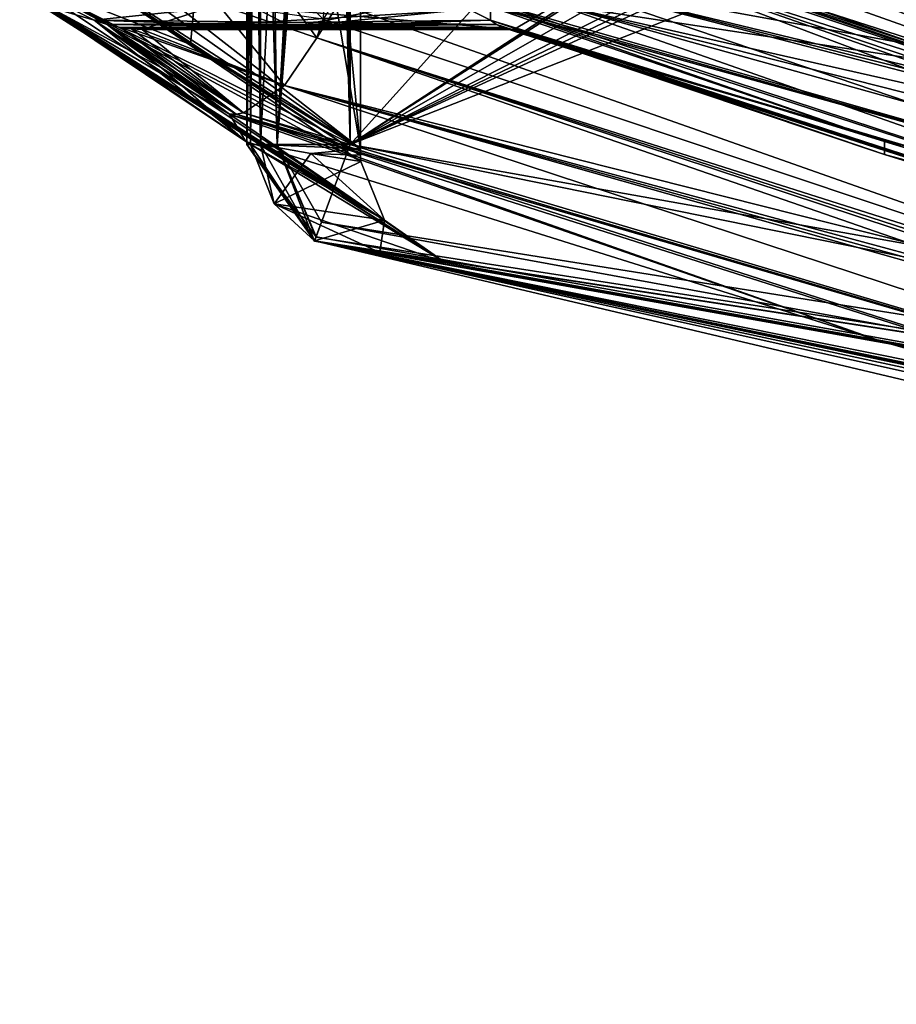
# Model space of a CAD drawing. Header units: millimetres. Extents: x -100 to 89, y -38 to 69.
# Tile 21 of 256: x -69.921 to -69.072, y -13.394 to -12.441. Entities that reach past the tile are written whole.
import ezdxf

# ---------------------------------------------------------------- set-up
doc = ezdxf.new("R2010")
doc.units = ezdxf.units.MM
doc.header["$LTSCALE"] = 65.185185
for name, color, linetype in [('1022', 7, 'CONTINUOUS'), ('1027', 7, 'CONTINUOUS'), ('1071', 7, 'CONTINUOUS'), ('1099', 7, 'CONTINUOUS'), ('1113', 7, 'CONTINUOUS'), ('1114', 7, 'CONTINUOUS'), ('1127', 7, 'CONTINUOUS'), ('1150', 7, 'CONTINUOUS'), ('1168', 7, 'CONTINUOUS'), ('1176', 7, 'CONTINUOUS'), ('1182', 7, 'CONTINUOUS'), ('1204', 7, 'CONTINUOUS'), ('1234', 7, 'CONTINUOUS'), ('1237', 7, 'CONTINUOUS'), ('1240', 7, 'CONTINUOUS'), ('1257', 7, 'CONTINUOUS'), ('1992', 7, 'CONTINUOUS'), ('2039', 7, 'CONTINUOUS'), ('2040', 7, 'CONTINUOUS'), ('2055', 7, 'CONTINUOUS'), ('2117', 7, 'CONTINUOUS'), ('2264', 7, 'CONTINUOUS'), ('2268', 7, 'CONTINUOUS'), ('2300', 7, 'CONTINUOUS'), ('2337', 7, 'CONTINUOUS'), ('2416', 7, 'CONTINUOUS'), ('2445', 7, 'CONTINUOUS'), ('2480', 7, 'CONTINUOUS'), ('849', 7, 'CONTINUOUS'), ('966', 7, 'CONTINUOUS'), ('978', 7, 'CONTINUOUS'), ('980', 7, 'CONTINUOUS'), ('991', 7, 'CONTINUOUS'), ('999', 7, 'CONTINUOUS')]:
    doc.layers.add(name, color=color, linetype=linetype)

msp = doc.modelspace()

# ---------------------------------------------------------------- linework, layer by layer
at = {"layer": '1022', "color": 7, "linetype": 'CONTINUOUS', "true_color": 0x858787}
for points in [[(-69.9182, -12.35466, 330.11615), (-69.92071, -12.39998, 330.08095), (-69.7554, -12.46521, 330.39813), (-69.9182, -12.35466, 330.11615)], [(-69.92071, -12.39998, 330.08095), (-69.90129, -12.4268, 330.02424), (-69.56778, -12.63493, 330.67563), (-69.92071, -12.39998, 330.08095)], [(-69.7554, -12.46521, 330.39813), (-69.92071, -12.39998, 330.08095), (-69.59103, -12.56603, 330.68283), (-69.7554, -12.46521, 330.39813)], [(-69.59103, -12.56603, 330.68283), (-69.92071, -12.39998, 330.08095), (-69.59092, -12.57229, 330.68264), (-69.59103, -12.56603, 330.68283)], [(-69.59092, -12.57229, 330.68264), (-69.92071, -12.39998, 330.08095), (-69.59061, -12.57839, 330.68211), (-69.59092, -12.57229, 330.68264)], [(-69.59061, -12.57839, 330.68211), (-69.92071, -12.39998, 330.08095), (-69.56778, -12.63493, 330.67563), (-69.59061, -12.57839, 330.68211)], [(-69.90129, -12.4268, 330.02424), (-69.897, -12.42813, 330.01571), (-69.56778, -12.63493, 330.67563), (-69.90129, -12.4268, 330.02424)], [(-69.897, -12.42813, 330.01571), (-69.89239, -12.42879, 330.00722), (-69.56778, -12.63493, 330.67563), (-69.897, -12.42813, 330.01571)], [(-69.56778, -12.63493, 330.67563), (-69.89239, -12.42879, 330.00722), (-69.70175, -12.55911, 330.33743), (-69.56778, -12.63493, 330.67563)], [(-69.50896, -12.6762, 330.67134), (-69.56778, -12.63493, 330.67563), (-69.70175, -12.55911, 330.33743), (-69.50896, -12.6762, 330.67134)]]:
    msp.add_3dface(points, dxfattribs=at)
at = {"layer": '1027', "color": 7, "linetype": 'CONTINUOUS', "true_color": 0x858787}
for points in [[(-69.89239, -12.41929, 334.1432), (-69.89239, -12.42879, 334.09278), (-69.84873, -12.44145, 334.11799), (-69.89239, -12.41929, 334.1432)], [(-69.70068, -12.42599, 334.47526), (-69.89239, -12.41929, 334.1432), (-69.84873, -12.44145, 334.11799), (-69.70068, -12.42599, 334.47526)], [(-69.50896, -12.41929, 334.80732), (-69.70068, -12.42599, 334.47526), (-69.65701, -12.44814, 334.45005), (-69.50896, -12.41929, 334.80732)], [(-69.4653, -12.44145, 334.78211), (-69.50896, -12.41929, 334.80732), (-69.65701, -12.44814, 334.45005), (-69.4653, -12.44145, 334.78211)], [(-69.4653, -12.42879, 334.83253), (-69.50896, -12.41929, 334.80732), (-69.4653, -12.44145, 334.78211), (-69.4653, -12.42879, 334.83253)], [(-69.89239, -12.42879, 334.09278), (-69.70175, -12.55911, 333.76257), (-69.84873, -12.44145, 334.11799), (-69.89239, -12.42879, 334.09278)], [(-69.65701, -12.44814, 334.45005), (-69.70068, -12.42599, 334.47526), (-69.84873, -12.44145, 334.11799), (-69.65701, -12.44814, 334.45005)], [(-69.084, -12.55911, 334.83253), (-69.4653, -12.42879, 334.83253), (-69.4653, -12.44145, 334.78211), (-69.084, -12.55911, 334.83253)], [(-69.84873, -12.44145, 334.11799), (-69.70175, -12.55911, 333.76257), (-69.78337, -12.48774, 334.00478), (-69.84873, -12.44145, 334.11799)], [(-69.084, -12.57162, 334.78211), (-69.084, -12.55911, 334.83253), (-69.4653, -12.44145, 334.78211), (-69.084, -12.57162, 334.78211)], [(-69.78337, -12.48774, 334.00478), (-69.70175, -12.55911, 333.76257), (-69.71773, -12.53247, 333.8911), (-69.78337, -12.48774, 334.00478)], [(-69.70175, -12.55911, 333.76257), (-69.50896, -12.6762, 333.42866), (-69.71773, -12.53247, 333.8911), (-69.70175, -12.55911, 333.76257)], [(-69.71773, -12.53247, 333.8911), (-69.50896, -12.6762, 333.42866), (-69.08755, -12.7522, 333.8911), (-69.71773, -12.53247, 333.8911)], [(-68.69844, -12.6762, 334.83253), (-69.084, -12.55911, 334.83253), (-69.084, -12.57162, 334.78211), (-68.69844, -12.6762, 334.83253)], [(-68.69844, -12.68857, 334.78211), (-68.69844, -12.6762, 334.83253), (-69.084, -12.57162, 334.78211), (-68.69844, -12.68857, 334.78211)], [(-69.57221, -12.66635, 333.31911), (-69.6354, -12.65507, 333.20966), (-65.5, -13.39383, 333.20966), (-69.57221, -12.66635, 333.31911)], [(-69.50896, -12.6762, 333.42866), (-69.57221, -12.66635, 333.31911), (-65.5, -13.39383, 333.20966), (-69.50896, -12.6762, 333.42866)], [(-69.50896, -12.6762, 333.42866), (-65.5, -13.39383, 333.20966), (-69.08755, -12.7522, 333.8911), (-69.50896, -12.6762, 333.42866)], [(-69.08755, -12.7522, 333.8911), (-65.5, -13.39383, 333.20966), (-68.446, -12.93614, 333.8911), (-69.08755, -12.7522, 333.8911)]]:
    msp.add_3dface(points, dxfattribs=at)
at = {"layer": '1071', "color": 7, "linetype": 'CONTINUOUS', "true_color": 0x858787}
for points in [[(-69.56778, -12.63493, 330.67563), (-69.68754, -12.5617, 330.85), (-69.63909, -12.57047, 330.76608), (-69.56778, -12.63493, 330.67563)], [(-69.68754, -12.5617, 330.85), (-69.56778, -12.63493, 330.67563), (-69.67432, -12.61928, 330.86394), (-69.68754, -12.5617, 330.85)], [(-69.59061, -12.57839, 330.68211), (-69.56778, -12.63493, 330.67563), (-69.63909, -12.57047, 330.76608), (-69.59061, -12.57839, 330.68211)], [(-69.6354, -12.65507, 330.89034), (-69.67432, -12.61928, 330.86394), (-69.57221, -12.66635, 330.78089), (-69.6354, -12.65507, 330.89034)], [(-69.56778, -12.63493, 330.67563), (-69.50896, -12.6762, 330.67134), (-69.67432, -12.61928, 330.86394), (-69.56778, -12.63493, 330.67563)], [(-69.67432, -12.61928, 330.86394), (-69.50896, -12.6762, 330.67134), (-69.57221, -12.66635, 330.78089), (-69.67432, -12.61928, 330.86394)]]:
    msp.add_3dface(points, dxfattribs=at)
at = {"layer": '1099', "color": 7, "linetype": 'CONTINUOUS', "true_color": 0x858787}
for points in [[(-69.63556, -12.65551, 330.9), (-69.63399, -12.65126, 330.92977), (-69.70094, -12.5617, 330.9), (-69.63556, -12.65551, 330.9)], [(-69.63556, -12.65551, 330.9), (-69.70094, -12.5617, 330.9), (-69.69753, -12.5617, 330.87412), (-69.63556, -12.65551, 330.9)], [(-69.63399, -12.65126, 330.92977), (-69.67165, -12.5617, 330.97071), (-69.70094, -12.5617, 330.9), (-69.63399, -12.65126, 330.92977)], [(-69.6354, -12.65507, 330.89034), (-69.63552, -12.6554, 330.89515), (-69.69753, -12.5617, 330.87412), (-69.6354, -12.65507, 330.89034)], [(-69.6354, -12.65507, 330.89034), (-69.69753, -12.5617, 330.87412), (-69.68754, -12.5617, 330.85), (-69.6354, -12.65507, 330.89034)], [(-69.63552, -12.6554, 330.89515), (-69.63556, -12.65551, 330.9), (-69.69753, -12.5617, 330.87412), (-69.63552, -12.6554, 330.89515)], [(-69.6354, -12.65507, 330.89034), (-69.68754, -12.5617, 330.85), (-69.67432, -12.61928, 330.86394), (-69.6354, -12.65507, 330.89034)], [(-69.63399, -12.65126, 330.92977), (-69.6287, -12.63691, 330.95977), (-69.67165, -12.5617, 330.97071), (-69.63399, -12.65126, 330.92977)], [(-69.6287, -12.63691, 330.95977), (-69.60094, -12.5617, 331), (-69.67165, -12.5617, 330.97071), (-69.6287, -12.63691, 330.95977)]]:
    msp.add_3dface(points, dxfattribs=at)
at = {"layer": '1113', "color": 7, "linetype": 'CONTINUOUS', "true_color": 0x858787}
for points in [[(-69.62879, -12.63716, 333.14058), (-69.60094, -12.5617, 333.1), (-65.5, -13.2943, 333.1), (-69.62879, -12.63716, 333.14058)], [(-69.63412, -12.6516, 333.17142), (-69.62879, -12.63716, 333.14058), (-65.5, -13.2943, 333.1), (-69.63412, -12.6516, 333.17142)], [(-69.63556, -12.65551, 333.2), (-69.63412, -12.6516, 333.17142), (-65.5, -13.2943, 333.1), (-69.63556, -12.65551, 333.2)], [(-69.63552, -12.6554, 333.20485), (-69.63556, -12.65551, 333.2), (-65.5, -13.2943, 333.1), (-69.63552, -12.6554, 333.20485)], [(-69.6354, -12.65507, 333.20966), (-69.63552, -12.6554, 333.20485), (-65.5, -13.2943, 333.1), (-69.6354, -12.65507, 333.20966)], [(-65.5, -13.39383, 333.20966), (-69.6354, -12.65507, 333.20966), (-65.5, -13.2943, 333.1), (-65.5, -13.39383, 333.20966)]]:
    msp.add_3dface(points, dxfattribs=at)
at = {"layer": '1114', "color": 7, "linetype": 'CONTINUOUS', "true_color": 0x858787}
for points in [[(-69.70068, -12.42599, 329.62474), (-69.50896, -12.41929, 329.29268), (-69.65701, -12.44814, 329.64995), (-69.70068, -12.42599, 329.62474)], [(-69.65701, -12.44814, 329.64995), (-69.50896, -12.41929, 329.29268), (-69.4653, -12.42879, 329.26747), (-69.65701, -12.44814, 329.64995)], [(-69.89239, -12.42879, 330.00722), (-69.70068, -12.42599, 329.62474), (-69.84873, -12.44145, 329.98201), (-69.89239, -12.42879, 330.00722)], [(-69.70175, -12.55911, 330.33743), (-69.89239, -12.42879, 330.00722), (-69.71773, -12.53247, 330.2089), (-69.70175, -12.55911, 330.33743)], [(-69.71773, -12.53247, 330.2089), (-69.89239, -12.42879, 330.00722), (-69.78337, -12.48774, 330.09522), (-69.71773, -12.53247, 330.2089)], [(-69.78337, -12.48774, 330.09522), (-69.89239, -12.42879, 330.00722), (-69.84873, -12.44145, 329.98201), (-69.78337, -12.48774, 330.09522)], [(-69.84873, -12.44145, 329.98201), (-69.70068, -12.42599, 329.62474), (-69.65701, -12.44814, 329.64995), (-69.84873, -12.44145, 329.98201)], [(-69.4653, -12.44145, 329.31789), (-69.65701, -12.44814, 329.64995), (-69.4653, -12.42879, 329.26747), (-69.4653, -12.44145, 329.31789)], [(-69.084, -12.55911, 329.26747), (-69.4653, -12.44145, 329.31789), (-69.4653, -12.42879, 329.26747), (-69.084, -12.55911, 329.26747)], [(-69.084, -12.57162, 329.31789), (-69.4653, -12.44145, 329.31789), (-69.084, -12.55911, 329.26747), (-69.084, -12.57162, 329.31789)], [(-69.08755, -12.7522, 330.2089), (-69.70175, -12.55911, 330.33743), (-69.71773, -12.53247, 330.2089), (-69.08755, -12.7522, 330.2089)], [(-69.50896, -12.6762, 330.67134), (-69.70175, -12.55911, 330.33743), (-69.08755, -12.7522, 330.2089), (-69.50896, -12.6762, 330.67134)], [(-68.69844, -12.6762, 329.26747), (-69.084, -12.57162, 329.31789), (-69.084, -12.55911, 329.26747), (-68.69844, -12.6762, 329.26747)], [(-68.69844, -12.68857, 329.31789), (-69.084, -12.57162, 329.31789), (-68.69844, -12.6762, 329.26747), (-68.69844, -12.68857, 329.31789)], [(-65.5, -13.39383, 330.89034), (-69.6354, -12.65507, 330.89034), (-66.05809, -13.29478, 330.2089), (-65.5, -13.39383, 330.89034)], [(-69.6354, -12.65507, 330.89034), (-69.57221, -12.66635, 330.78089), (-69.08755, -12.7522, 330.2089), (-69.6354, -12.65507, 330.89034)], [(-66.05809, -13.29478, 330.2089), (-69.6354, -12.65507, 330.89034), (-66.69569, -13.24749, 330.2089), (-66.05809, -13.29478, 330.2089)], [(-66.69569, -13.24749, 330.2089), (-69.6354, -12.65507, 330.89034), (-67.32982, -13.16589, 330.2089), (-66.69569, -13.24749, 330.2089)], [(-67.32982, -13.16589, 330.2089), (-69.6354, -12.65507, 330.89034), (-67.3954, -13.13703, 330.09531), (-67.32982, -13.16589, 330.2089)], [(-67.3954, -13.13703, 330.09531), (-69.6354, -12.65507, 330.89034), (-67.46082, -13.1067, 329.98201), (-67.3954, -13.13703, 330.09531)], [(-67.46082, -13.1067, 329.98201), (-69.6354, -12.65507, 330.89034), (-67.50448, -13.09477, 329.9568), (-67.46082, -13.1067, 329.98201)], [(-68.446, -12.93614, 330.2089), (-69.6354, -12.65507, 330.89034), (-69.08755, -12.7522, 330.2089), (-68.446, -12.93614, 330.2089)], [(-69.6354, -12.65507, 330.89034), (-68.446, -12.93614, 330.2089), (-67.88922, -13.02195, 329.9568), (-69.6354, -12.65507, 330.89034)], [(-67.50448, -13.09477, 329.9568), (-69.6354, -12.65507, 330.89034), (-67.88922, -13.02195, 329.9568), (-67.50448, -13.09477, 329.9568)], [(-69.57221, -12.66635, 330.78089), (-69.50896, -12.6762, 330.67134), (-69.08755, -12.7522, 330.2089), (-69.57221, -12.66635, 330.78089)]]:
    msp.add_3dface(points, dxfattribs=at)
at = {"layer": '1127', "color": 7, "linetype": 'CONTINUOUS', "true_color": 0x858787}
for points in [[(-69.38386, -12.35466, 329.19065), (-68.72994, -12.57839, 329.19137), (-69.4156, -12.39998, 329.20607), (-69.38386, -12.35466, 329.19065)], [(-68.72962, -12.57229, 329.19084), (-68.72994, -12.57839, 329.19137), (-69.38386, -12.35466, 329.19065), (-68.72962, -12.57229, 329.19084)], [(-69.05826, -12.46521, 329.19065), (-68.72962, -12.57229, 329.19084), (-69.38386, -12.35466, 329.19065), (-69.05826, -12.46521, 329.19065)], [(-69.4156, -12.39998, 329.20607), (-68.72413, -12.63493, 329.21439), (-69.45501, -12.4268, 329.25125), (-69.4156, -12.39998, 329.20607)], [(-68.72994, -12.57839, 329.19137), (-68.72413, -12.63493, 329.21439), (-69.4156, -12.39998, 329.20607), (-68.72994, -12.57839, 329.19137)], [(-69.084, -12.55911, 329.26747), (-69.4653, -12.42879, 329.26747), (-69.46025, -12.42813, 329.25923), (-69.084, -12.55911, 329.26747)], [(-69.45501, -12.4268, 329.25125), (-68.69844, -12.6762, 329.26747), (-69.46025, -12.42813, 329.25923), (-69.45501, -12.4268, 329.25125)], [(-68.69844, -12.6762, 329.26747), (-69.084, -12.55911, 329.26747), (-69.46025, -12.42813, 329.25923), (-68.69844, -12.6762, 329.26747)], [(-68.72413, -12.63493, 329.21439), (-68.69844, -12.6762, 329.26747), (-69.45501, -12.4268, 329.25125), (-68.72413, -12.63493, 329.21439)]]:
    msp.add_3dface(points, dxfattribs=at)
at = {"layer": '1150', "color": 7, "linetype": 'CONTINUOUS', "true_color": 0x858787}
for points in [[(-69.63325, -12.45876, 330.12424), (-68.47975, -12.83968, 330.12521), (-69.66453, -12.50487, 330.14018), (-69.63325, -12.45876, 330.12424)], [(-68.47933, -12.83266, 330.12449), (-68.47975, -12.83968, 330.12521), (-69.63325, -12.45876, 330.12424), (-68.47933, -12.83266, 330.12449)], [(-69.06094, -12.65697, 330.12424), (-68.47933, -12.83266, 330.12449), (-69.63325, -12.45876, 330.12424), (-69.06094, -12.65697, 330.12424)], [(-69.66453, -12.50487, 330.14018), (-68.47377, -12.89745, 330.15119), (-69.7042, -12.5311, 330.1868), (-69.66453, -12.50487, 330.14018)], [(-68.47975, -12.83968, 330.12521), (-68.47377, -12.89745, 330.15119), (-69.66453, -12.50487, 330.14018), (-68.47975, -12.83968, 330.12521)], [(-69.08755, -12.7522, 330.2089), (-69.71773, -12.53247, 330.2089), (-69.71114, -12.53239, 330.19766), (-69.08755, -12.7522, 330.2089)], [(-69.7042, -12.5311, 330.1868), (-68.446, -12.93614, 330.2089), (-69.71114, -12.53239, 330.19766), (-69.7042, -12.5311, 330.1868)], [(-68.446, -12.93614, 330.2089), (-69.08755, -12.7522, 330.2089), (-69.71114, -12.53239, 330.19766), (-68.446, -12.93614, 330.2089)], [(-68.47377, -12.89745, 330.15119), (-68.446, -12.93614, 330.2089), (-69.7042, -12.5311, 330.1868), (-68.47377, -12.89745, 330.15119)]]:
    msp.add_3dface(points, dxfattribs=at)
at = {"layer": '1168', "color": 7, "linetype": 'CONTINUOUS', "true_color": 0x858787}
for points in [[(-69.63325, -12.45876, 333.97576), (-69.66453, -12.50487, 333.95982), (-69.06094, -12.65697, 333.97576), (-69.63325, -12.45876, 333.97576)], [(-69.66453, -12.50487, 333.95982), (-69.7042, -12.5311, 333.9132), (-68.47377, -12.89745, 333.94881), (-69.66453, -12.50487, 333.95982)], [(-69.06094, -12.65697, 333.97576), (-69.66453, -12.50487, 333.95982), (-68.47919, -12.82546, 333.97576), (-69.06094, -12.65697, 333.97576)], [(-68.47919, -12.82546, 333.97576), (-69.66453, -12.50487, 333.95982), (-68.47933, -12.83266, 333.97551), (-68.47919, -12.82546, 333.97576)], [(-68.47933, -12.83266, 333.97551), (-69.66453, -12.50487, 333.95982), (-68.47975, -12.83968, 333.97479), (-68.47933, -12.83266, 333.97551)], [(-68.47975, -12.83968, 333.97479), (-69.66453, -12.50487, 333.95982), (-68.47377, -12.89745, 333.94881), (-68.47975, -12.83968, 333.97479)], [(-69.71773, -12.53247, 333.8911), (-68.47377, -12.89745, 333.94881), (-69.71114, -12.53239, 333.90234), (-69.71773, -12.53247, 333.8911)], [(-69.71773, -12.53247, 333.8911), (-69.08755, -12.7522, 333.8911), (-68.47377, -12.89745, 333.94881), (-69.71773, -12.53247, 333.8911)], [(-68.47377, -12.89745, 333.94881), (-69.7042, -12.5311, 333.9132), (-69.71114, -12.53239, 333.90234), (-68.47377, -12.89745, 333.94881)], [(-69.08755, -12.7522, 333.8911), (-68.446, -12.93614, 333.8911), (-68.47377, -12.89745, 333.94881), (-69.08755, -12.7522, 333.8911)]]:
    msp.add_3dface(points, dxfattribs=at)
at = {"layer": '1176', "color": 7, "linetype": 'CONTINUOUS', "true_color": 0x858787}
for points in [[(-69.80205, -12.45062, 334.11884), (-69.66453, -12.50487, 333.95982), (-69.72881, -12.42651, 334.11321), (-69.80205, -12.45062, 334.11884)], [(-69.66453, -12.50487, 333.95982), (-69.63325, -12.45876, 333.97576), (-69.72881, -12.42651, 334.11321), (-69.66453, -12.50487, 333.95982)], [(-69.72881, -12.42651, 334.11321), (-69.63325, -12.45876, 333.97576), (-69.62704, -12.44073, 333.97576), (-69.72881, -12.42651, 334.11321)], [(-69.84873, -12.44145, 334.11799), (-69.78337, -12.48774, 334.00478), (-69.71114, -12.53239, 333.90234), (-69.84873, -12.44145, 334.11799)], [(-69.84873, -12.44145, 334.11799), (-69.71114, -12.53239, 333.90234), (-69.83596, -12.44568, 334.11854), (-69.84873, -12.44145, 334.11799)], [(-69.71114, -12.53239, 333.90234), (-69.7042, -12.5311, 333.9132), (-69.83596, -12.44568, 334.11854), (-69.71114, -12.53239, 333.90234)], [(-69.83596, -12.44568, 334.11854), (-69.7042, -12.5311, 333.9132), (-69.82293, -12.44862, 334.11884), (-69.83596, -12.44568, 334.11854)], [(-69.7042, -12.5311, 333.9132), (-69.66453, -12.50487, 333.95982), (-69.82293, -12.44862, 334.11884), (-69.7042, -12.5311, 333.9132)], [(-69.82293, -12.44862, 334.11884), (-69.66453, -12.50487, 333.95982), (-69.81244, -12.45004, 334.11892), (-69.82293, -12.44862, 334.11884)], [(-69.66453, -12.50487, 333.95982), (-69.80205, -12.45062, 334.11884), (-69.81244, -12.45004, 334.11892), (-69.66453, -12.50487, 333.95982)], [(-69.78337, -12.48774, 334.00478), (-69.71773, -12.53247, 333.8911), (-69.71114, -12.53239, 333.90234), (-69.78337, -12.48774, 334.00478)]]:
    msp.add_3dface(points, dxfattribs=at)
at = {"layer": '1182', "color": 7, "linetype": 'CONTINUOUS', "true_color": 0x858787}
for points in [[(-69.37642, -12.36983, 334.65935), (-68.73296, -12.61273, 334.6653), (-69.4012, -12.42651, 334.68065), (-69.37642, -12.36983, 334.65935)], [(-68.73041, -12.59625, 334.66088), (-68.73296, -12.61273, 334.6653), (-69.37642, -12.36983, 334.65935), (-68.73041, -12.59625, 334.66088)], [(-69.0545, -12.47882, 334.65935), (-68.73041, -12.59625, 334.66088), (-69.37642, -12.36983, 334.65935), (-69.0545, -12.47882, 334.65935)], [(-69.4427, -12.45062, 334.74126), (-69.4012, -12.42651, 334.68065), (-68.73355, -12.661, 334.70006), (-69.4427, -12.45062, 334.74126)], [(-69.4012, -12.42651, 334.68065), (-68.73296, -12.61273, 334.6653), (-68.73355, -12.661, 334.70006), (-69.4012, -12.42651, 334.68065)], [(-69.084, -12.57162, 334.78211), (-69.4653, -12.44145, 334.78211), (-69.45938, -12.44568, 334.77078), (-69.084, -12.57162, 334.78211)], [(-68.69844, -12.68857, 334.78211), (-69.084, -12.57162, 334.78211), (-69.45938, -12.44568, 334.77078), (-68.69844, -12.68857, 334.78211)], [(-68.69844, -12.68857, 334.78211), (-69.45938, -12.44568, 334.77078), (-68.70497, -12.68876, 334.77078), (-68.69844, -12.68857, 334.78211)], [(-69.45938, -12.44568, 334.77078), (-69.45314, -12.44862, 334.75935), (-68.70497, -12.68876, 334.77078), (-69.45938, -12.44568, 334.77078)], [(-69.45314, -12.44862, 334.75935), (-69.44796, -12.45004, 334.75022), (-68.71105, -12.68771, 334.75935), (-69.45314, -12.44862, 334.75935)], [(-68.70497, -12.68876, 334.77078), (-69.45314, -12.44862, 334.75935), (-68.71105, -12.68771, 334.75935), (-68.70497, -12.68876, 334.77078)], [(-69.44796, -12.45004, 334.75022), (-69.4427, -12.45062, 334.74126), (-68.71105, -12.68771, 334.75935), (-69.44796, -12.45004, 334.75022)], [(-68.71105, -12.68771, 334.75935), (-69.4427, -12.45062, 334.74126), (-68.73355, -12.661, 334.70006), (-68.71105, -12.68771, 334.75935)]]:
    msp.add_3dface(points, dxfattribs=at)
at = {"layer": '1204', "color": 7, "linetype": 'CONTINUOUS', "true_color": 0x858787}
for points in [[(-69.80205, -12.45062, 334.11884), (-69.72881, -12.42651, 334.11321), (-69.4427, -12.45062, 334.74126), (-69.80205, -12.45062, 334.11884)], [(-69.72881, -12.42651, 334.11321), (-69.4012, -12.42651, 334.68065), (-69.4427, -12.45062, 334.74126), (-69.72881, -12.42651, 334.11321)], [(-69.65701, -12.44814, 334.45005), (-69.84873, -12.44145, 334.11799), (-69.83596, -12.44568, 334.11854), (-69.65701, -12.44814, 334.45005)], [(-69.4653, -12.44145, 334.78211), (-69.65701, -12.44814, 334.45005), (-69.83596, -12.44568, 334.11854), (-69.4653, -12.44145, 334.78211)], [(-69.4653, -12.44145, 334.78211), (-69.83596, -12.44568, 334.11854), (-69.45938, -12.44568, 334.77078), (-69.4653, -12.44145, 334.78211)], [(-69.83596, -12.44568, 334.11854), (-69.82293, -12.44862, 334.11884), (-69.45938, -12.44568, 334.77078), (-69.83596, -12.44568, 334.11854)], [(-69.82293, -12.44862, 334.11884), (-69.45314, -12.44862, 334.75935), (-69.45938, -12.44568, 334.77078), (-69.82293, -12.44862, 334.11884)], [(-69.82293, -12.44862, 334.11884), (-69.81244, -12.45004, 334.11892), (-69.45314, -12.44862, 334.75935), (-69.82293, -12.44862, 334.11884)], [(-69.81244, -12.45004, 334.11892), (-69.44796, -12.45004, 334.75022), (-69.45314, -12.44862, 334.75935), (-69.81244, -12.45004, 334.11892)], [(-69.81244, -12.45004, 334.11892), (-69.80205, -12.45062, 334.11884), (-69.44796, -12.45004, 334.75022), (-69.81244, -12.45004, 334.11892)], [(-69.80205, -12.45062, 334.11884), (-69.4427, -12.45062, 334.74126), (-69.44796, -12.45004, 334.75022), (-69.80205, -12.45062, 334.11884)]]:
    msp.add_3dface(points, dxfattribs=at)
at = {"layer": '1234', "color": 7, "linetype": 'CONTINUOUS', "true_color": 0x858787}
for points in [[(-69.0545, -12.47882, 329.44065), (-69.37642, -12.36983, 329.44065), (-69.4012, -12.42651, 329.41935), (-69.0545, -12.47882, 329.44065)], [(-69.4427, -12.45062, 329.35874), (-68.73355, -12.66099, 329.39994), (-69.4012, -12.42651, 329.41935), (-69.4427, -12.45062, 329.35874)], [(-68.73355, -12.66099, 329.39994), (-68.73296, -12.61273, 329.4347), (-69.4012, -12.42651, 329.41935), (-68.73355, -12.66099, 329.39994)], [(-68.73296, -12.61273, 329.4347), (-68.73041, -12.59625, 329.43912), (-69.4012, -12.42651, 329.41935), (-68.73296, -12.61273, 329.4347)], [(-68.72952, -12.57833, 329.44065), (-69.0545, -12.47882, 329.44065), (-69.4012, -12.42651, 329.41935), (-68.72952, -12.57833, 329.44065)], [(-68.73041, -12.59625, 329.43912), (-68.72952, -12.57833, 329.44065), (-69.4012, -12.42651, 329.41935), (-68.73041, -12.59625, 329.43912)], [(-69.4653, -12.44145, 329.31789), (-69.084, -12.57162, 329.31789), (-68.70497, -12.68876, 329.32922), (-69.4653, -12.44145, 329.31789)], [(-69.4653, -12.44145, 329.31789), (-68.70497, -12.68876, 329.32922), (-69.45938, -12.44568, 329.32922), (-69.4653, -12.44145, 329.31789)], [(-68.70497, -12.68876, 329.32922), (-68.71105, -12.68771, 329.34065), (-69.45938, -12.44568, 329.32922), (-68.70497, -12.68876, 329.32922)], [(-69.45938, -12.44568, 329.32922), (-68.71105, -12.68771, 329.34065), (-69.45314, -12.44862, 329.34065), (-69.45938, -12.44568, 329.32922)], [(-68.71105, -12.68771, 329.34065), (-68.73355, -12.66099, 329.39994), (-69.45314, -12.44862, 329.34065), (-68.71105, -12.68771, 329.34065)], [(-69.45314, -12.44862, 329.34065), (-68.73355, -12.66099, 329.39994), (-69.44796, -12.45004, 329.34978), (-69.45314, -12.44862, 329.34065)], [(-69.44796, -12.45004, 329.34978), (-68.73355, -12.66099, 329.39994), (-69.4427, -12.45062, 329.35874), (-69.44796, -12.45004, 329.34978)], [(-69.084, -12.57162, 329.31789), (-68.69844, -12.68857, 329.31789), (-68.70497, -12.68876, 329.32922), (-69.084, -12.57162, 329.31789)]]:
    msp.add_3dface(points, dxfattribs=at)
at = {"layer": '1237', "color": 7, "linetype": 'CONTINUOUS', "true_color": 0x858787}
for points in [[(-69.05826, -12.46521, 334.90935), (-69.38386, -12.35466, 334.90935), (-69.4156, -12.39998, 334.89392), (-69.05826, -12.46521, 334.90935)], [(-69.45501, -12.4268, 334.84875), (-68.72413, -12.63493, 334.88561), (-69.4156, -12.39998, 334.89392), (-69.45501, -12.4268, 334.84875)], [(-68.72413, -12.63493, 334.88561), (-68.72994, -12.57839, 334.90863), (-69.4156, -12.39998, 334.89392), (-68.72413, -12.63493, 334.88561)], [(-68.72994, -12.57839, 334.90863), (-68.72962, -12.57229, 334.90916), (-69.4156, -12.39998, 334.89392), (-68.72994, -12.57839, 334.90863)], [(-68.72952, -12.56603, 334.90935), (-69.05826, -12.46521, 334.90935), (-69.4156, -12.39998, 334.89392), (-68.72952, -12.56603, 334.90935)], [(-68.72962, -12.57229, 334.90916), (-68.72952, -12.56603, 334.90935), (-69.4156, -12.39998, 334.89392), (-68.72962, -12.57229, 334.90916)], [(-69.4653, -12.42879, 334.83253), (-68.72413, -12.63493, 334.88561), (-69.46025, -12.42813, 334.84077), (-69.4653, -12.42879, 334.83253)], [(-69.4653, -12.42879, 334.83253), (-69.084, -12.55911, 334.83253), (-68.72413, -12.63493, 334.88561), (-69.4653, -12.42879, 334.83253)], [(-69.46025, -12.42813, 334.84077), (-68.72413, -12.63493, 334.88561), (-69.45501, -12.4268, 334.84875), (-69.46025, -12.42813, 334.84077)], [(-69.084, -12.55911, 334.83253), (-68.69844, -12.6762, 334.83253), (-68.72413, -12.63493, 334.88561), (-69.084, -12.55911, 334.83253)]]:
    msp.add_3dface(points, dxfattribs=at)
at = {"layer": '1240', "color": 7, "linetype": 'CONTINUOUS', "true_color": 0x858787}
for points in [[(-69.69797, -12.36983, 329.99759), (-69.63325, -12.45876, 330.12424), (-69.72881, -12.42651, 329.98679), (-69.69797, -12.36983, 329.99759)], [(-69.63325, -12.45876, 330.12424), (-69.69797, -12.36983, 329.99759), (-69.62704, -12.44073, 330.12424), (-69.63325, -12.45876, 330.12424)], [(-69.72881, -12.42651, 329.98679), (-69.66453, -12.50487, 330.14018), (-69.80205, -12.45062, 329.98116), (-69.72881, -12.42651, 329.98679)], [(-69.63325, -12.45876, 330.12424), (-69.66453, -12.50487, 330.14018), (-69.72881, -12.42651, 329.98679), (-69.63325, -12.45876, 330.12424)], [(-69.78337, -12.48774, 330.09522), (-69.84873, -12.44145, 329.98201), (-69.83596, -12.44568, 329.98146), (-69.78337, -12.48774, 330.09522)], [(-69.71773, -12.53247, 330.2089), (-69.78337, -12.48774, 330.09522), (-69.83596, -12.44568, 329.98146), (-69.71773, -12.53247, 330.2089)], [(-69.71114, -12.53239, 330.19766), (-69.71773, -12.53247, 330.2089), (-69.83596, -12.44568, 329.98146), (-69.71114, -12.53239, 330.19766)], [(-69.82293, -12.44862, 329.98116), (-69.71114, -12.53239, 330.19766), (-69.83596, -12.44568, 329.98146), (-69.82293, -12.44862, 329.98116)], [(-69.7042, -12.5311, 330.1868), (-69.71114, -12.53239, 330.19766), (-69.82293, -12.44862, 329.98116), (-69.7042, -12.5311, 330.1868)], [(-69.81244, -12.45004, 329.98108), (-69.7042, -12.5311, 330.1868), (-69.82293, -12.44862, 329.98116), (-69.81244, -12.45004, 329.98108)], [(-69.80205, -12.45062, 329.98116), (-69.7042, -12.5311, 330.1868), (-69.81244, -12.45004, 329.98108), (-69.80205, -12.45062, 329.98116)], [(-69.66453, -12.50487, 330.14018), (-69.7042, -12.5311, 330.1868), (-69.80205, -12.45062, 329.98116), (-69.66453, -12.50487, 330.14018)]]:
    msp.add_3dface(points, dxfattribs=at)
at = {"layer": '1257', "color": 7, "linetype": 'CONTINUOUS', "true_color": 0x858787}
for points in [[(-69.4427, -12.45062, 329.35874), (-69.4012, -12.42651, 329.41935), (-69.80205, -12.45062, 329.98116), (-69.4427, -12.45062, 329.35874)], [(-69.4012, -12.42651, 329.41935), (-69.72881, -12.42651, 329.98679), (-69.80205, -12.45062, 329.98116), (-69.4012, -12.42651, 329.41935)], [(-69.84873, -12.44145, 329.98201), (-69.65701, -12.44814, 329.64995), (-69.45938, -12.44568, 329.32922), (-69.84873, -12.44145, 329.98201)], [(-69.84873, -12.44145, 329.98201), (-69.45938, -12.44568, 329.32922), (-69.83596, -12.44568, 329.98146), (-69.84873, -12.44145, 329.98201)], [(-69.65701, -12.44814, 329.64995), (-69.4653, -12.44145, 329.31789), (-69.45938, -12.44568, 329.32922), (-69.65701, -12.44814, 329.64995)], [(-69.45938, -12.44568, 329.32922), (-69.45314, -12.44862, 329.34065), (-69.83596, -12.44568, 329.98146), (-69.45938, -12.44568, 329.32922)], [(-69.45314, -12.44862, 329.34065), (-69.82293, -12.44862, 329.98116), (-69.83596, -12.44568, 329.98146), (-69.45314, -12.44862, 329.34065)], [(-69.45314, -12.44862, 329.34065), (-69.44796, -12.45004, 329.34978), (-69.82293, -12.44862, 329.98116), (-69.45314, -12.44862, 329.34065)], [(-69.44796, -12.45004, 329.34978), (-69.81244, -12.45004, 329.98108), (-69.82293, -12.44862, 329.98116), (-69.44796, -12.45004, 329.34978)], [(-69.44796, -12.45004, 329.34978), (-69.4427, -12.45062, 329.35874), (-69.81244, -12.45004, 329.98108), (-69.44796, -12.45004, 329.34978)], [(-69.4427, -12.45062, 329.35874), (-69.80205, -12.45062, 329.98116), (-69.81244, -12.45004, 329.98108), (-69.4427, -12.45062, 329.35874)]]:
    msp.add_3dface(points, dxfattribs=at)
at = {"layer": '1992', "color": 7, "linetype": 'CONTINUOUS', "true_color": 0x858787}
for points in [[(-69.63325, -12.45876, 333.97576), (-69.06094, -12.65697, 333.97576), (-68.47919, -10.65, 333.97576), (-69.63325, -12.45876, 333.97576)], [(-69.62704, -12.44073, 333.97576), (-69.63325, -12.45876, 333.97576), (-68.47919, -10.65, 333.97576), (-69.62704, -12.44073, 333.97576)]]:
    msp.add_3dface(points, dxfattribs=at)
at = {"layer": '2039', "color": 7, "linetype": 'CONTINUOUS', "true_color": 0x858787}
for points in [[(-69.9182, -12.35466, 330.11615), (-69.7554, -12.46521, 330.39813), (-69.59103, -10.65, 330.68283), (-69.9182, -12.35466, 330.11615)], [(-69.7554, -12.46521, 330.39813), (-69.59103, -12.56603, 330.68283), (-69.59103, -10.65, 330.68283), (-69.7554, -12.46521, 330.39813)]]:
    msp.add_3dface(points, dxfattribs=at)
at = {"layer": '2040', "color": 7, "linetype": 'CONTINUOUS', "true_color": 0x858787}
for points in [[(-69.60094, -11.66301, 331), (-65.5, -13.2943, 331), (-68.48296, -11.32187, 331), (-69.60094, -11.66301, 331)], [(-69.60094, -12.5617, 331), (-65.5, -13.2943, 331), (-69.60094, -11.66301, 331), (-69.60094, -12.5617, 331)]]:
    msp.add_3dface(points, dxfattribs=at)
at = {"layer": '2055', "color": 7, "linetype": 'CONTINUOUS', "true_color": 0x858787}
for points in [[(-68.72952, -12.57833, 334.65935), (-69.37452, -12.35172, 334.65935), (-69.37452, -10.65, 334.65935), (-68.72952, -12.57833, 334.65935)], [(-68.72952, -12.57833, 334.65935), (-69.37452, -10.65, 334.65935), (-68.72952, -10.65, 334.65935), (-68.72952, -12.57833, 334.65935)], [(-68.72952, -12.57833, 334.65935), (-69.37499, -12.36078, 334.65935), (-69.37452, -12.35172, 334.65935), (-68.72952, -12.57833, 334.65935)], [(-68.72952, -12.57833, 334.65935), (-69.37642, -12.36983, 334.65935), (-69.37499, -12.36078, 334.65935), (-68.72952, -12.57833, 334.65935)], [(-68.72952, -12.57833, 334.65935), (-69.0545, -12.47882, 334.65935), (-69.37642, -12.36983, 334.65935), (-68.72952, -12.57833, 334.65935)]]:
    msp.add_3dface(points, dxfattribs=at)
at = {"layer": '2117', "color": 7, "linetype": 'CONTINUOUS', "true_color": 0x858787}
msp.add_3dface([(-69.37642, -12.36983, 329.44065), (-69.0545, -12.47882, 329.44065), (-68.72952, -10.65, 329.44065), (-69.37642, -12.36983, 329.44065)], dxfattribs=at)
at = {"layer": '2264', "color": 7, "linetype": 'CONTINUOUS', "true_color": 0x858787}
for points in [[(-66.25056, -10.86801, 333.1), (-69.60094, -12.5617, 333.1), (-66.25056, -10.65, 333.1), (-66.25056, -10.86801, 333.1)], [(-69.60094, -12.5617, 333.1), (-67.24014, -11.05438, 333.1), (-66.25056, -10.65, 333.1), (-69.60094, -12.5617, 333.1)], [(-66.25056, -10.86801, 333.1), (-66.2183, -10.93692, 333.1), (-69.60094, -12.5617, 333.1), (-66.25056, -10.86801, 333.1)], [(-66.2183, -10.93692, 333.1), (-66.1299, -10.96634, 333.1), (-69.60094, -12.5617, 333.1), (-66.2183, -10.93692, 333.1)], [(-69.60094, -12.5617, 333.1), (-66.1299, -10.96634, 333.1), (-65.5, -10.95, 333.1), (-69.60094, -12.5617, 333.1)], [(-69.60094, -12.5617, 333.1), (-65.5, -10.95, 333.1), (-65.5, -13.2943, 333.1), (-69.60094, -12.5617, 333.1)], [(-69.60094, -12.5617, 333.1), (-67.33737, -11.08973, 333.1), (-67.24014, -11.05438, 333.1), (-69.60094, -12.5617, 333.1)], [(-69.60094, -12.5617, 333.1), (-68.48296, -11.32187, 333.1), (-67.33737, -11.08973, 333.1), (-69.60094, -12.5617, 333.1)], [(-69.60094, -12.5617, 333.1), (-69.60094, -11.66301, 333.1), (-68.48296, -11.32187, 333.1), (-69.60094, -12.5617, 333.1)]]:
    msp.add_3dface(points, dxfattribs=at)
at = {"layer": '2268', "color": 7, "linetype": 'CONTINUOUS', "true_color": 0x858787}
for points in [[(-68.72952, -12.56603, 329.19065), (-69.37452, -12.31403, 329.19065), (-69.37452, -10.65, 329.19065), (-68.72952, -12.56603, 329.19065)], [(-68.72952, -12.56603, 329.19065), (-69.37452, -10.65, 329.19065), (-68.72952, -10.65, 329.19065), (-68.72952, -12.56603, 329.19065)], [(-68.72952, -12.56603, 329.19065), (-69.37698, -12.33569, 329.19065), (-69.37452, -12.31403, 329.19065), (-68.72952, -12.56603, 329.19065)], [(-68.72952, -12.56603, 329.19065), (-69.38386, -12.35466, 329.19065), (-69.37698, -12.33569, 329.19065), (-68.72952, -12.56603, 329.19065)], [(-68.72952, -12.56603, 329.19065), (-69.05826, -12.46521, 329.19065), (-69.38386, -12.35466, 329.19065), (-68.72952, -12.56603, 329.19065)]]:
    msp.add_3dface(points, dxfattribs=at)
at = {"layer": '2300', "color": 7, "linetype": 'CONTINUOUS', "true_color": 0x858787}
for points in [[(-68.47919, -12.82546, 330.12424), (-69.62485, -12.42065, 330.12424), (-69.62485, -10.65, 330.12424), (-68.47919, -12.82546, 330.12424)], [(-68.47919, -12.82546, 330.12424), (-69.62485, -10.65, 330.12424), (-68.47919, -10.65, 330.12424), (-68.47919, -12.82546, 330.12424)], [(-69.62485, -12.42065, 330.12424), (-68.47919, -12.82546, 330.12424), (-69.62704, -12.44073, 330.12424), (-69.62485, -12.42065, 330.12424)], [(-68.47919, -12.82546, 330.12424), (-69.63325, -12.45876, 330.12424), (-69.62704, -12.44073, 330.12424), (-68.47919, -12.82546, 330.12424)], [(-68.47919, -12.82546, 330.12424), (-69.06094, -12.65697, 330.12424), (-69.63325, -12.45876, 330.12424), (-68.47919, -12.82546, 330.12424)]]:
    msp.add_3dface(points, dxfattribs=at)
at = {"layer": '2337', "color": 7, "linetype": 'CONTINUOUS', "true_color": 0x858787}
for points in [[(-69.59103, -12.56603, 330.68283), (-69.68754, -11.55683, 330.85), (-69.59103, -10.65, 330.68283), (-69.59103, -12.56603, 330.68283)], [(-69.68754, -12.5617, 330.85), (-69.68754, -11.55683, 330.85), (-69.59103, -12.56603, 330.68283), (-69.68754, -12.5617, 330.85)], [(-69.68754, -12.5617, 330.85), (-69.59103, -12.56603, 330.68283), (-69.63909, -12.57047, 330.76608), (-69.68754, -12.5617, 330.85)], [(-69.59103, -12.56603, 330.68283), (-69.59092, -12.57229, 330.68264), (-69.63909, -12.57047, 330.76608), (-69.59103, -12.56603, 330.68283)], [(-69.59092, -12.57229, 330.68264), (-69.59061, -12.57839, 330.68211), (-69.63909, -12.57047, 330.76608), (-69.59092, -12.57229, 330.68264)]]:
    msp.add_3dface(points, dxfattribs=at)
at = {"layer": '2416', "color": 7, "linetype": 'CONTINUOUS', "true_color": 0x858787}
for points in [[(-69.68754, -12.5617, 333.25), (-69.59103, -12.56603, 333.41717), (-69.59103, -10.65, 333.41717), (-69.68754, -12.5617, 333.25)], [(-69.68754, -11.55683, 333.25), (-69.68754, -12.5617, 333.25), (-69.59103, -10.65, 333.41717), (-69.68754, -11.55683, 333.25)], [(-69.59103, -12.56603, 333.41717), (-69.68754, -12.5617, 333.25), (-69.63909, -12.57047, 333.33392), (-69.59103, -12.56603, 333.41717)], [(-69.59092, -12.57229, 333.41736), (-69.59103, -12.56603, 333.41717), (-69.63909, -12.57047, 333.33392), (-69.59092, -12.57229, 333.41736)], [(-69.59061, -12.57839, 333.41789), (-69.59092, -12.57229, 333.41736), (-69.63909, -12.57047, 333.33392), (-69.59061, -12.57839, 333.41789)]]:
    msp.add_3dface(points, dxfattribs=at)
at = {"layer": '2445', "color": 7, "linetype": 'CONTINUOUS', "true_color": 0x858787}
msp.add_3dface([(-69.38386, -12.35466, 334.90935), (-69.05826, -12.46521, 334.90935), (-68.72952, -10.65, 334.90935), (-69.38386, -12.35466, 334.90935)], dxfattribs=at)
at = {"layer": '2480', "color": 7, "linetype": 'CONTINUOUS', "true_color": 0x858787}
for points in [[(-69.59103, -12.56603, 333.41717), (-69.91353, -12.31403, 333.97576), (-69.91353, -10.65, 333.97576), (-69.59103, -12.56603, 333.41717)], [(-69.59103, -12.56603, 333.41717), (-69.91353, -10.65, 333.97576), (-69.59103, -10.65, 333.41717), (-69.59103, -12.56603, 333.41717)], [(-69.91353, -12.31403, 333.97576), (-69.59103, -12.56603, 333.41717), (-69.91476, -12.33569, 333.97789), (-69.91353, -12.31403, 333.97576)], [(-69.59103, -12.56603, 333.41717), (-69.9182, -12.35466, 333.98385), (-69.91476, -12.33569, 333.97789), (-69.59103, -12.56603, 333.41717)], [(-69.59103, -12.56603, 333.41717), (-69.7554, -12.46521, 333.70187), (-69.9182, -12.35466, 333.98385), (-69.59103, -12.56603, 333.41717)]]:
    msp.add_3dface(points, dxfattribs=at)
at = {"layer": '849', "color": 7, "linetype": 'CONTINUOUS', "true_color": 0x858787}
for points in [[(-69.92071, -12.39998, 334.01905), (-69.9182, -12.35466, 333.98385), (-69.59061, -12.57839, 333.41789), (-69.92071, -12.39998, 334.01905)], [(-69.9182, -12.35466, 333.98385), (-69.7554, -12.46521, 333.70187), (-69.59092, -12.57229, 333.41736), (-69.9182, -12.35466, 333.98385)], [(-69.59061, -12.57839, 333.41789), (-69.9182, -12.35466, 333.98385), (-69.59092, -12.57229, 333.41736), (-69.59061, -12.57839, 333.41789)], [(-69.9013, -12.4268, 334.07576), (-69.92071, -12.39998, 334.01905), (-69.56778, -12.63493, 333.42437), (-69.9013, -12.4268, 334.07576)], [(-69.56778, -12.63493, 333.42437), (-69.92071, -12.39998, 334.01905), (-69.59061, -12.57839, 333.41789), (-69.56778, -12.63493, 333.42437)], [(-69.897, -12.42813, 334.08429), (-69.9013, -12.4268, 334.07576), (-69.50896, -12.6762, 333.42866), (-69.897, -12.42813, 334.08429)], [(-69.50896, -12.6762, 333.42866), (-69.9013, -12.4268, 334.07576), (-69.56778, -12.63493, 333.42437), (-69.50896, -12.6762, 333.42866)], [(-69.89239, -12.42879, 334.09278), (-69.897, -12.42813, 334.08429), (-69.70175, -12.55911, 333.76257), (-69.89239, -12.42879, 334.09278)], [(-69.70175, -12.55911, 333.76257), (-69.897, -12.42813, 334.08429), (-69.50896, -12.6762, 333.42866), (-69.70175, -12.55911, 333.76257)], [(-69.7554, -12.46521, 333.70187), (-69.59103, -12.56603, 333.41717), (-69.59092, -12.57229, 333.41736), (-69.7554, -12.46521, 333.70187)]]:
    msp.add_3dface(points, dxfattribs=at)
at = {"layer": '966', "color": 7, "linetype": 'CONTINUOUS', "true_color": 0x858787}
for points in [[(-69.68754, -11.55683, 333.25), (-69.70067, -11.62395, 333.19268), (-69.68754, -12.5617, 333.25), (-69.68754, -11.55683, 333.25)], [(-69.68569, -11.66238, 333.14693), (-69.70094, -12.5617, 333.2), (-69.70067, -11.62395, 333.19268), (-69.68569, -11.66238, 333.14693)], [(-69.70067, -11.62395, 333.19268), (-69.70094, -12.5617, 333.2), (-69.69753, -12.5617, 333.22588), (-69.70067, -11.62395, 333.19268)], [(-69.68754, -12.5617, 333.25), (-69.70067, -11.62395, 333.19268), (-69.69753, -12.5617, 333.22588), (-69.68754, -12.5617, 333.25)], [(-69.67165, -12.5617, 333.12929), (-69.70094, -12.5617, 333.2), (-69.68569, -11.66238, 333.14693), (-69.67165, -12.5617, 333.12929)], [(-69.62328, -11.67104, 333.10253), (-69.67165, -12.5617, 333.12929), (-69.68569, -11.66238, 333.14693), (-69.62328, -11.67104, 333.10253)], [(-69.60094, -12.5617, 333.1), (-69.67165, -12.5617, 333.12929), (-69.60094, -11.66301, 333.1), (-69.60094, -12.5617, 333.1)], [(-69.60094, -11.66301, 333.1), (-69.67165, -12.5617, 333.12929), (-69.61219, -11.66705, 333.10063), (-69.60094, -11.66301, 333.1)], [(-69.61219, -11.66705, 333.10063), (-69.67165, -12.5617, 333.12929), (-69.62328, -11.67104, 333.10253), (-69.61219, -11.66705, 333.10063)]]:
    msp.add_3dface(points, dxfattribs=at)
at = {"layer": '978', "color": 7, "linetype": 'CONTINUOUS', "true_color": 0x858787}
for points in [[(-69.70094, -12.5617, 333.2), (-69.67165, -12.5617, 333.12929), (-69.63556, -12.65551, 333.2), (-69.70094, -12.5617, 333.2)], [(-69.69753, -12.5617, 333.22588), (-69.70094, -12.5617, 333.2), (-69.63552, -12.6554, 333.20485), (-69.69753, -12.5617, 333.22588)], [(-69.63552, -12.6554, 333.20485), (-69.70094, -12.5617, 333.2), (-69.63556, -12.65551, 333.2), (-69.63552, -12.6554, 333.20485)], [(-69.68754, -12.5617, 333.25), (-69.69753, -12.5617, 333.22588), (-69.67432, -12.61928, 333.23606), (-69.68754, -12.5617, 333.25)], [(-69.67432, -12.61928, 333.23606), (-69.69753, -12.5617, 333.22588), (-69.6354, -12.65507, 333.20966), (-69.67432, -12.61928, 333.23606)], [(-69.6354, -12.65507, 333.20966), (-69.69753, -12.5617, 333.22588), (-69.63552, -12.6554, 333.20485), (-69.6354, -12.65507, 333.20966)], [(-69.67165, -12.5617, 333.12929), (-69.60094, -12.5617, 333.1), (-69.62879, -12.63716, 333.14058), (-69.67165, -12.5617, 333.12929)], [(-69.63556, -12.65551, 333.2), (-69.67165, -12.5617, 333.12929), (-69.63412, -12.6516, 333.17142), (-69.63556, -12.65551, 333.2)], [(-69.63412, -12.6516, 333.17142), (-69.67165, -12.5617, 333.12929), (-69.62879, -12.63716, 333.14058), (-69.63412, -12.6516, 333.17142)]]:
    msp.add_3dface(points, dxfattribs=at)
at = {"layer": '980', "color": 7, "linetype": 'CONTINUOUS', "true_color": 0x858787}
for points in [[(-69.6287, -12.63691, 330.95977), (-65.5, -13.39383, 330.89034), (-69.60094, -12.5617, 331), (-69.6287, -12.63691, 330.95977)], [(-69.60094, -12.5617, 331), (-65.5, -13.39383, 330.89034), (-65.5, -13.2943, 331), (-69.60094, -12.5617, 331)], [(-69.63399, -12.65126, 330.92977), (-65.5, -13.39383, 330.89034), (-69.6287, -12.63691, 330.95977), (-69.63399, -12.65126, 330.92977)], [(-69.63556, -12.65551, 330.9), (-65.5, -13.39383, 330.89034), (-69.63399, -12.65126, 330.92977), (-69.63556, -12.65551, 330.9)], [(-69.63552, -12.6554, 330.89515), (-65.5, -13.39383, 330.89034), (-69.63556, -12.65551, 330.9), (-69.63552, -12.6554, 330.89515)], [(-69.6354, -12.65507, 330.89034), (-65.5, -13.39383, 330.89034), (-69.63552, -12.6554, 330.89515), (-69.6354, -12.65507, 330.89034)]]:
    msp.add_3dface(points, dxfattribs=at)
at = {"layer": '991', "color": 7, "linetype": 'CONTINUOUS', "true_color": 0x858787}
for points in [[(-69.70067, -11.62395, 330.90732), (-69.68754, -11.55683, 330.85), (-69.70094, -12.5617, 330.9), (-69.70067, -11.62395, 330.90732)], [(-69.70094, -12.5617, 330.9), (-69.68754, -11.55683, 330.85), (-69.69753, -12.5617, 330.87412), (-69.70094, -12.5617, 330.9)], [(-69.69753, -12.5617, 330.87412), (-69.68754, -11.55683, 330.85), (-69.68754, -12.5617, 330.85), (-69.69753, -12.5617, 330.87412)], [(-69.67165, -12.5617, 330.97071), (-69.70067, -11.62395, 330.90732), (-69.70094, -12.5617, 330.9), (-69.67165, -12.5617, 330.97071)], [(-69.68569, -11.66238, 330.95308), (-69.70067, -11.62395, 330.90732), (-69.67165, -12.5617, 330.97071), (-69.68569, -11.66238, 330.95308)], [(-69.62328, -11.67104, 330.99747), (-69.68569, -11.66238, 330.95308), (-69.67165, -12.5617, 330.97071), (-69.62328, -11.67104, 330.99747)], [(-69.60094, -12.5617, 331), (-69.62328, -11.67104, 330.99747), (-69.67165, -12.5617, 330.97071), (-69.60094, -12.5617, 331)], [(-69.62328, -11.67104, 330.99747), (-69.60094, -12.5617, 331), (-69.61219, -11.66705, 330.99937), (-69.62328, -11.67104, 330.99747)], [(-69.61219, -11.66705, 330.99937), (-69.60094, -12.5617, 331), (-69.60094, -11.66301, 331), (-69.61219, -11.66705, 330.99937)]]:
    msp.add_3dface(points, dxfattribs=at)
at = {"layer": '999', "color": 7, "linetype": 'CONTINUOUS', "true_color": 0x858787}
for points in [[(-69.68754, -12.5617, 333.25), (-69.67432, -12.61928, 333.23606), (-69.63909, -12.57047, 333.33392), (-69.68754, -12.5617, 333.25)], [(-69.67432, -12.61928, 333.23606), (-69.59061, -12.57839, 333.41789), (-69.63909, -12.57047, 333.33392), (-69.67432, -12.61928, 333.23606)], [(-69.56778, -12.63493, 333.42437), (-69.59061, -12.57839, 333.41789), (-69.67432, -12.61928, 333.23606), (-69.56778, -12.63493, 333.42437)], [(-69.56778, -12.63493, 333.42437), (-69.67432, -12.61928, 333.23606), (-69.6354, -12.65507, 333.20966), (-69.56778, -12.63493, 333.42437)], [(-69.56778, -12.63493, 333.42437), (-69.6354, -12.65507, 333.20966), (-69.57221, -12.66635, 333.31911), (-69.56778, -12.63493, 333.42437)], [(-69.50896, -12.6762, 333.42866), (-69.56778, -12.63493, 333.42437), (-69.57221, -12.66635, 333.31911), (-69.50896, -12.6762, 333.42866)]]:
    msp.add_3dface(points, dxfattribs=at)

doc.saveas('drawing.dxf')
